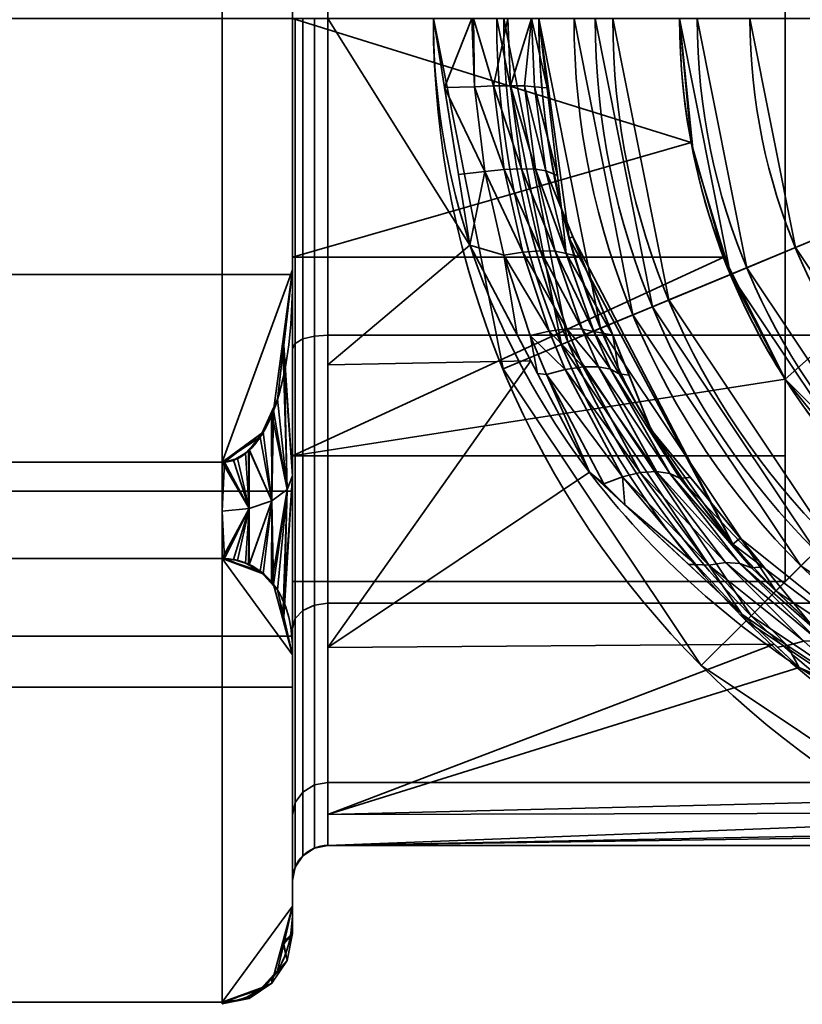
# Model space of a CAD drawing. Header units: millimetres. Extents: x -110 to 110, y -15 to 15.
# Tile 28 of 71: x -19 to -8, y -14 to 0. Entities that reach past the tile are written whole.
import ezdxf

# ---------------------------------------------------------------- set-up
doc = ezdxf.new("R2010")
doc.units = ezdxf.units.MM
doc.layers.add('1', color=7, linetype='Continuous', true_color=0xffffff)

msp = doc.modelspace()

# ---------------------------------------------------------------- linework, layer by layer
at = {"layer": '1', "color": 252, "linetype": 'Continuous', "lineweight": 35}
for p, q in [((-15, 8, 2.787), (-15, -8, 2.787)), ((-8, 8, 2.787), (-8, -8, 2.787)), ((-8, 5.123, 5.5), (-8, -5.123, 5.5)), ((-15, 3.571, -12.5), (-15, -3.571, -12.5)), ((-15, -3.571, 12.5), (-15, 3.571, 12.5)), ((-8, -5.123, 6.747), (-8, -5.123, 5.5)), ((-24.5, -6.305, -12.5), (-16, -6.305, -12.5)), ((-24.5, -6.305, 12.5), (-16, -6.305, 12.5)), ((-24.5, -7.673, 11.71), (-16, -7.673, 11.71)), ((-24.5, -7.673, -11.71), (-16, -7.673, -11.71)), ((-15, -8, 2.787), (-8, -8, 2.787)), ((-15, -12.611, 3.158), (-15, -9.04, 9.342)), ((-15, -9.04, -9.342), (-15, -12.611, -3.158)), ((-14.5, -11.75), (14.5, -11.75)), ((-24.5, -13.978, -0.79), (-16, -13.978, -0.79)), ((-24.5, -13.978, 0.79), (-16, -13.978, 0.79))]:
    msp.add_line(p, q, dxfattribs=at)
at = {"layer": '1', "color": 252, "linetype": 'Continuous', "lineweight": 35, "extrusion": (-1, 0, 0)}
for centre, radius, start, end in [((0, 0, 15), 12.25, 180, 0), ((0, 0, 15), 12.25, 0, 180), ((0, 0, 14.5), 11.75, 180, 0), ((0, 0, 14.5), 11.75, 0, 180), ((0, 0, 15), 8.472, 19.206, 160.794), ((0, 0, 8), 8.472, 19.206, 52.7863), ((0, 0, 16), 14, 356.7655, 3.2345)]:
    msp.add_arc(centre, radius, start, end, dxfattribs=at)
at = {"layer": '1', "color": 252, "linetype": 'Continuous', "lineweight": 35, "extrusion": (1, 0, 0)}
for centre, radius, start, end in [((0, 0, -15), 9.5, 90, 270), ((0, 0, -15), 13, 225.9424, 254.0576), ((0, 0, -15), 13, 105.9424, 134.0576), ((0, 0, -16), 14, 236.7655, 243.2345), ((0, 0, -16), 14, 116.7655, 123.2345), ((0, 0, -15), 13, 165.9424, 194.0576)]:
    msp.add_arc(centre, radius, start, end, dxfattribs=at)
at = {"layer": '1', "color": 252, "linetype": 'Continuous', "lineweight": 35, "extrusion": (0, 0, -1)}
for centre, radius in [((0, 0, -51.6), 13), ((0, 0, -23.9), 13), ((0, 0, -52.5), 12.1), ((0, 0, -23), 12.1), ((0, 0, -52.5), 11.5), ((0, 0, -23), 11.5), ((0, 0, -52), 11), ((0, 0, -50.5), 10.7), ((0, 0, -49.3), 9.5)]:
    msp.add_arc(centre, radius, 180, 0, dxfattribs=at)
at = {"layer": '1', "color": 252, "linetype": 'Continuous', "lineweight": 35}
for centre, radius, start, end in [((0, 0, 54.5), 12, 180, 0), ((0, 0, 52.5), 12, 180, 0), ((0, 0, 50.5), 11, 180, 0), ((0, 0, 48.3), 10.45, 180, 360), ((0, 0, 25.7), 10.45, 180, 0), ((0, 0, 52.5), 9.25, 180, 0), ((0, 0, 49.5), 9.25, 180, 360), ((0, 0, 24.5), 9.25, 180, 0), ((0, 0, 24.5), 8.5, 180, 0), ((0, 0, 5.5), 9.5, 212.6369, 360), ((-14.5, -12.25), 0.5, 90, 180)]:
    msp.add_arc(centre, radius, start, end, dxfattribs=at)
for points, knots in [([(-13, 0, 11.75), (-13, -0.914, 11.75), (-12.744, -2.721, 11.526), (-11.407, -5.963, 10.366), (-8.687, -8.908, 8.022), (-5.421, -10.615, 5.269), (-2.944, -11.266, 3.414), (-1.339, -11.486, 2.492), (0, -11.549, 2.162), (1.34, -11.486, 2.491), (2.943, -11.266, 3.416), (5.421, -10.615, 5.268), (8.687, -8.908, 8.023), (11.408, -5.963, 10.366), (12.744, -2.721, 11.526), (13, -0.914, 11.75), (13, 0, 11.75)], [0, 0, 0, 0, 0.0625, 0.125, 0.25, 0.375, 0.4375, 0.46875, 0.5, 0.53125, 0.5625, 0.625, 0.75, 0.875, 0.9375, 1, 1, 1, 1]), ([(-8, -5.123, 6.747), (-8.439, -4.438, 7.267), (-8.815, -3.657, 7.697), (-9.351, -1.911, 8.305), (-9.5, -0.971, 8.472), (-9.5, 0, 8.472)], [0, 0, 0, 0, 0.5, 0.5, 1, 1, 1, 1]), ([(-11.5, 0, 13.25), (-11.5, -0.899, 13.25), (-11.28, -2.676, 13.005), (-10.128, -5.874, 11.731), (-7.77, -8.804, 9.137), (-4.933, -10.528, 6.089), (-2.729, -11.208, 3.955), (-1.311, -11.445, 2.886), (0, -11.528, 2.397), (1.312, -11.445, 2.885), (2.728, -11.208, 3.957), (4.935, -10.527, 6.087), (7.769, -8.805, 9.138), (10.128, -5.874, 11.732), (11.28, -2.676, 13.005), (11.5, -0.899, 13.25), (11.5, 0, 13.25)], [0, 0, 0, 0, 0.0625, 0.125, 0.25, 0.375, 0.4375, 0.46875, 0.5, 0.53125, 0.5625, 0.625, 0.75, 0.875, 0.9375, 1, 1, 1, 1]), ([(-16, -6.305, -12.5), (-15.733, -6.305, -12.5), (-15.529, -6.076, -12.5), (-15.272, -5.621, -12.5), (-15.193, -5.367, -12.5), (-15.025, -4.607, -12.5), (-15, -4.09, -12.5), (-15, -3.571, -12.5)], [0, 0, 0, 0, 0.25, 0.25, 0.5, 0.5, 1, 1, 1, 1]), ([(-15, -3.571, 12.5), (-15, -4.09, 12.5), (-15.025, -4.606, 12.5), (-15.192, -5.362, 12.5), (-15.27, -5.617, 12.5), (-15.529, -6.077, 12.5), (-15.733, -6.305, 12.5), (-16, -6.305, 12.5)], [0, 0, 0, 0, 0.5, 0.5, 0.75, 0.75, 1, 1, 1, 1]), ([(-15, -9.04, -9.342), (-15, -8.78, -9.792), (-15.025, -8.522, -10.239), (-15.192, -8.144, -10.894), (-15.27, -8.017, -11.114), (-15.529, -7.787, -11.512), (-15.733, -7.673, -11.71), (-16, -7.673, -11.71)], [0, 0, 0, 0, 0.5, 0.5, 0.75, 0.75, 1, 1, 1, 1]), ([(-16, -7.673, 11.71), (-15.733, -7.673, 11.71), (-15.529, -7.787, 11.512), (-15.272, -8.015, 11.118), (-15.193, -8.142, 10.898), (-15.025, -8.522, 10.24), (-15, -8.78, 9.792), (-15, -9.04, 9.342)], [0, 0, 0, 0, 0.25, 0.25, 0.5, 0.5, 1, 1, 1, 1]), ([(-15, -12.611, 3.158), (-15, -12.87, 2.708), (-15.025, -13.128, 2.261), (-15.192, -13.506, 1.606), (-15.27, -13.634, 1.386), (-15.529, -13.864, 0.988), (-15.733, -13.978, 0.79), (-16, -13.978, 0.79)], [0, 0, 0, 0, 0.5, 0.5, 0.75, 0.75, 1, 1, 1, 1]), ([(-16, -13.978, -0.79), (-15.733, -13.978, -0.79), (-15.529, -13.863, -0.988), (-15.272, -13.636, -1.382), (-15.193, -13.509, -1.602), (-15.025, -13.129, -2.26), (-15, -12.871, -2.708), (-15, -12.611, -3.158)], [0, 0, 0, 0, 0.25, 0.25, 0.5, 0.5, 1, 1, 1, 1])]:
    msp.add_open_spline(points, degree=3, knots=knots, dxfattribs=at)
for points in [[(-15, -8, 2.787), (-15, 8, 2.787), (-15, 9.5), (-15, 8.777, -3.635)], [(-15, 8.777, -3.635), (-15, 6.718, -6.718), (-15, 3.635, -8.777), (-15, -8, 2.787)], [(-8, -8, 2.787), (-8, 8, 2.787), (-15, 8, 2.787), (-15, -8, 2.787)], [(-8, 8, 2.787), (-8, -8, 2.787), (-8, -5.123, 5.5), (-8, 5.123, 5.5)], [(-16, -6.305, -12.5), (-24.5, -6.305, -12.5), (-24.5, 6.305, -12.5), (-16, 6.305, -12.5)], [(-16, 6.305, 12.5), (-24.5, 6.305, 12.5), (-24.5, -6.305, 12.5), (-16, -6.305, 12.5)], [(-15, 3.571, -12.5), (-15, -3.571, -12.5), (-16, -6.305, -12.5), (-16, 6.305, -12.5)], [(-15, -3.571, 12.5), (-15, 3.571, 12.5), (-16, 6.305, 12.5), (-16, -6.305, 12.5)], [(-8, 5.123, 5.5), (-8, -5.123, 5.5), (-4.157, -1.722, 5.5), (-4.5, 0, 5.5)], [(-15, -8, 2.787), (-15, 3.635, -8.777), (-15, 0, -9.5), (-15, -3.635, -8.777)], [(-15, 0, 12.25), (-15, 3.571, 12.5), (-15, -3.571, 12.5)], [(-15, 0, -12.25), (-15, -3.571, -12.5), (-15, 3.571, -12.5)], [(-15, 0, -9.5), (-28.8, 0, -9.5), (-28.8, -3.635, -8.777), (-15, -3.635, -8.777)], [(-14.962, 0, -12.059), (-14.962, -4.615, -11.141), (-15, -4.688, -11.318), (-15, 0, -12.25)], [(-15, -3.571, 12.5), (-15, -4.688, 11.318), (-15, 0, 12.25)], [(-15, -3.571, -12.5), (-15, 0, -12.25), (-15, -4.688, -11.318)], [(-15, -3.635, 8.777), (-15, 0, 9.5), (-15, 0, 8.472), (-15, -3.391, 7.763)], [(-14.854, 0, -11.896), (-14.854, -4.553, -10.991), (-14.962, -4.615, -11.141), (-14.962, 0, -12.059)], [(-14.691, 0, -11.788), (-14.691, -4.511, -10.891), (-14.854, -4.553, -10.991), (-14.854, 0, -11.896)], [(-14.5, 0, -11.75), (-14.5, -4.497, -10.856), (-14.691, -4.511, -10.891), (-14.691, 0, -11.788)], [(-14.5, 0, 11.75), (-14.5, -4.919, 10.671), (-12.483, -3.219, 11.301)], [(-12.483, -3.219, 11.301), (-13, 0, 11.75), (-14.5, 0, 11.75)], [(-12.01, -4.975, 23.9), (-12.01, -4.975, 51.6), (-13, 0, 51.6), (-13, 0, 23.9)], [(-13, 0, 51.6), (-12.01, -4.975, 51.6), (-11.179, -4.63, 52.5), (-12.1, 0, 52.5)], [(-12.01, -4.975, 23.9), (-13, 0, 23.9), (-12.1, 0, 23), (-11.179, -4.63, 23)], [(-12.455, 0, 11.858), (-13, 0, 11.75), (-12.843, -0.979, 11.613)], [(-10.625, -4.401, 52.5), (-11.5, 0, 52.5), (-12.1, 0, 52.5), (-11.179, -4.63, 52.5)], [(-11.179, -4.63, 23), (-12.1, 0, 23), (-11.5, 0, 23), (-10.625, -4.401, 23)], [(-5.913, -2.449, 54.5), (-6.4, 0, 54.5), (-12, 0, 54.5), (-11.087, -4.592, 54.5)], [(-11.087, -4.592, 52.5), (-12, 0, 52.5), (-9.25, 0, 52.5), (-8.546, -3.54, 52.5)], [(-11.382, -0.986, 13.119), (-11.5, 0, 13.25), (-11.603, 0, 12.705)], [(-11.068, -3.122, 23), (-11.5, 0, 23), (-11.5, 0, 13.25)], [(-11.5, 0, 13.25), (-11.177, -2.706, 12.892), (-11.068, -3.122, 23)], [(-10.163, -4.21, 52), (-11, 0, 52), (-11.5, 0, 52.5), (-10.625, -4.401, 52.5)], [(-9.886, -4.095, 50.5), (-10.7, 0, 50.5), (-11, 0, 50.5), (-10.163, -4.21, 50.5)], [(-11, 0, 50.5), (-11, 0, 52), (-10.163, -4.21, 52), (-10.163, -4.21, 50.5)], [(-8.777, -3.635, 49.3), (-9.5, 0, 49.3), (-10.7, 0, 50.5), (-9.886, -4.095, 50.5)], [(-10.45, 0, 48.3), (-9.655, -3.999, 48.3), (-8.546, -3.54, 49.5), (-9.25, 0, 49.5)], [(-9.655, -3.999, 25.7), (-9.655, -3.999, 48.3), (-10.45, 0, 48.3), (-10.45, 0, 25.7)], [(-9.655, -3.999, 25.7), (-10.45, 0, 25.7), (-9.25, 0, 24.5), (-8.546, -3.54, 24.5)], [(-8.777, -3.635, 49.3), (-9.309, -1.896, 8.257), (-9.5, 0, 8.472)], [(-9.5, 0, 8.472), (-9.5, 0, 49.3), (-8.777, -3.635, 49.3)], [(-8.546, -3.54, 24.5), (-9.25, 0, 24.5), (-8.5, 0, 24.5), (-7.853, -3.253, 24.5)], [(-8.546, -3.54, 49.5), (-8.546, -3.54, 52.5), (-9.25, 0, 52.5), (-9.25, 0, 49.5)], [(-7, 0, 26), (-6.467, -2.679, 26), (-7.853, -3.253, 24.5), (-8.5, 0, 24.5)], [(-15, -3.635, 8.777), (-28.8, -3.635, 8.777), (-28.8, 0, 9.5), (-15, 0, 9.5)], [(-14.962, -4.615, 11.141), (-14.962, 0, 12.059), (-15, 0, 12.25), (-15, -4.688, 11.318)], [(-15, 0, 8.472), (-9.5, 0, 8.472), (-9.335, -1.76, 8.287)], [(-9.335, -1.76, 8.287), (-15, -3.391, 7.763), (-15, 0, 8.472)], [(-14.854, -4.553, 10.991), (-14.854, 0, 11.896), (-14.962, 0, 12.059), (-14.962, -4.615, 11.141)], [(-14.691, -4.511, 10.891), (-14.691, 0, 11.788), (-14.854, 0, 11.896), (-14.854, -4.553, 10.991)], [(-14.5, -4.497, 10.856), (-14.5, 0, 11.75), (-14.691, 0, 11.788), (-14.691, -4.511, 10.891)], [(14.5, -4.497, -10.856), (-14.5, -4.497, -10.856), (-14.5, 0, -11.75), (14.5, 0, -11.75)], [(-12.843, -0.979, 11.613), (-12.417, -0.97, 11.809), (-12.455, 0, 11.858)], [(-12.429, 0, 11.863), (-12.455, 0, 11.858), (-12.417, -0.97, 11.809)], [(-11.939, 0, 12.189), (-12.429, 0, 11.863), (-12.145, -0.958, 11.948)], [(-12.429, 0, 11.863), (-12.417, -0.97, 11.809), (-12.145, -0.958, 11.948)], [(-12.145, -0.958, 11.948), (-11.902, -0.954, 12.144), (-11.939, 0, 12.189)], [(-11.087, -4.592, 52.5), (-11.087, -4.592, 54.5), (-12, 0, 54.5), (-12, 0, 52.5)], [(-11.604, 0, 12.702), (-11.939, 0, 12.189), (-11.902, -0.954, 12.144)], [(-11.604, 0, 12.702), (-11.902, -0.954, 12.144), (-11.704, -0.957, 12.386)], [(-11.604, 0, 12.702), (-11.704, -0.957, 12.386), (-11.562, -0.968, 12.658)], [(-11.562, -0.968, 12.658), (-11.603, 0, 12.705), (-11.604, 0, 12.702)], [(-11.603, 0, 12.705), (-11.562, -0.968, 12.658), (-11.382, -0.986, 13.119)], [(-12.267, -2.171, 11.633), (-12.417, -0.97, 11.809), (-12.843, -0.979, 11.613)], [(-12.843, -0.979, 11.613), (-12.644, -2.217, 11.44), (-12.267, -2.171, 11.633)], [(-11.994, -2.144, 11.77), (-12.145, -0.958, 11.948), (-12.417, -0.97, 11.809)], [(-12.417, -0.97, 11.809), (-12.267, -2.171, 11.633), (-11.994, -2.144, 11.77)], [(-11.749, -2.133, 11.963), (-11.902, -0.954, 12.144), (-12.145, -0.958, 11.948)], [(-12.145, -0.958, 11.948), (-11.994, -2.144, 11.77), (-11.749, -2.133, 11.963)], [(-11.547, -2.139, 12.202), (-11.704, -0.957, 12.386), (-11.902, -0.954, 12.144)], [(-11.902, -0.954, 12.144), (-11.749, -2.133, 11.963), (-11.547, -2.139, 12.202)], [(-11.4, -2.162, 12.469), (-11.562, -0.968, 12.658), (-11.704, -0.957, 12.386)], [(-11.704, -0.957, 12.386), (-11.547, -2.139, 12.202), (-11.4, -2.162, 12.469)], [(-11.234, -2.23, 12.955), (-11.382, -0.986, 13.119), (-11.562, -0.968, 12.658)], [(-11.562, -0.968, 12.658), (-11.4, -2.162, 12.469), (-11.234, -2.23, 12.955)], [(-9.335, -1.76, 8.287), (-8.874, -3.391, 7.763), (-15, -3.391, 7.763)], [(-3.182, -3.182, 5.5), (-4.157, -1.722, 5.5), (-8, -5.123, 5.5), (-5.147, -7.985, 5.5)], [(-8.777, -3.635, 49.3), (-8.777, -3.635, 7.652), (-9.309, -1.896, 8.257)], [(-12.267, -2.171, 11.633), (-12.644, -2.217, 11.44), (-12.483, -3.219, 11.301)], [(-12.483, -3.219, 11.301), (-11.998, -3.363, 11.322), (-12.267, -2.171, 11.633)], [(-11.727, -3.319, 11.456), (-11.994, -2.144, 11.77), (-12.267, -2.171, 11.633)], [(-12.267, -2.171, 11.633), (-11.998, -3.363, 11.322), (-11.727, -3.319, 11.456)], [(-11.478, -3.299, 11.645), (-11.749, -2.133, 11.963), (-11.994, -2.144, 11.77)], [(-11.994, -2.144, 11.77), (-11.727, -3.319, 11.456), (-11.478, -3.299, 11.645)], [(-11.27, -3.305, 11.878), (-11.547, -2.139, 12.202), (-11.749, -2.133, 11.963)], [(-11.749, -2.133, 11.963), (-11.478, -3.299, 11.645), (-11.27, -3.305, 11.878)], [(-11.114, -3.337, 12.139), (-11.4, -2.162, 12.469), (-11.547, -2.139, 12.202)], [(-11.547, -2.139, 12.202), (-11.27, -3.305, 11.878), (-11.114, -3.337, 12.139)], [(-11.177, -2.706, 12.892), (-11.4, -2.162, 12.469), (-11.114, -3.337, 12.139)], [(-11.177, -2.706, 12.892), (-11.234, -2.23, 12.955), (-11.4, -2.162, 12.469)], [(-11.087, -4.592, 54.5), (-8.485, -8.485, 54.5), (-4.525, -4.525, 54.5), (-5.913, -2.449, 54.5)], [(-11.177, -2.706, 12.892), (-11.017, -3.101, 12.715), (-11.068, -3.122, 23)], [(-11.114, -3.337, 12.139), (-10.9, -3.39, 12.585), (-11.177, -2.706, 12.892)], [(-6.467, -2.679, 26), (-4.95, -4.95, 26), (-6.01, -6.01, 24.5), (-7.853, -3.253, 24.5)], [(-8.745, -7.469, 23), (-11.068, -3.122, 23), (-11.017, -3.101, 12.715)], [(-11.017, -3.101, 12.715), (-9.903, -5.846, 11.484), (-8.745, -7.469, 23)], [(-14.5, -4.919, 10.671), (-11.614, -4.863, 10.548), (-12.483, -3.219, 11.301)], [(-11.998, -3.363, 11.322), (-12.483, -3.219, 11.301), (-11.808, -4.496, 10.716)], [(-11.353, -4.441, 11.022), (-11.727, -3.319, 11.456), (-11.998, -3.363, 11.322)], [(-11.102, -4.409, 11.205), (-11.478, -3.299, 11.645), (-11.727, -3.319, 11.456)], [(-11.727, -3.319, 11.456), (-11.353, -4.441, 11.022), (-11.102, -4.409, 11.205)], [(-10.886, -4.412, 11.431), (-11.27, -3.305, 11.878), (-11.478, -3.299, 11.645)], [(-11.478, -3.299, 11.645), (-11.102, -4.409, 11.205), (-10.886, -4.412, 11.431)], [(-10.719, -4.447, 11.685), (-11.114, -3.337, 12.139), (-11.27, -3.305, 11.878)], [(-11.27, -3.305, 11.878), (-10.886, -4.412, 11.431), (-10.719, -4.447, 11.685)], [(-10.449, -4.501, 12.087), (-10.9, -3.39, 12.585), (-11.114, -3.337, 12.139)], [(-11.114, -3.337, 12.139), (-10.719, -4.447, 11.685), (-10.449, -4.501, 12.087)], [(-6.541, -6.541, 24.5), (-8.546, -3.54, 24.5), (-7.853, -3.253, 24.5), (-6.01, -6.01, 24.5)], [(-15, -6.718, 6.718), (-15, -3.635, 8.777), (-15, -3.391, 7.763), (-15, -6.215, 5.756)], [(-15, -6.215, 5.756), (-15, -3.391, 7.763), (-8.874, -3.391, 7.763)], [(-8.874, -3.391, 7.763), (-8, -5.123, 6.747), (-15, -6.215, 5.756)], [(-11.998, -3.363, 11.322), (-11.623, -4.503, 10.891), (-11.353, -4.441, 11.022)], [(-11.808, -4.496, 10.716), (-11.623, -4.503, 10.891), (-11.998, -3.363, 11.322)], [(-15, -6.718, 6.718), (-28.8, -6.718, 6.718), (-28.8, -3.635, 8.777), (-15, -3.635, 8.777)], [(-15, -3.635, -8.777), (-28.8, -3.635, -8.777), (-28.8, -6.718, -6.718), (-15, -6.718, -6.718)], [(-16, -6.305, -12.5), (-15, -3.571, -12.5), (-15.215, -5.406, -12.5), (-15.461, -5.946, -12.5)], [(-15.416, -5.875, 12.5), (-15.272, -5.571, 12.5), (-15, -3.571, 12.5), (-16, -6.305, 12.5)], [(-15, -6.5, 11.258), (-15, -3.571, 12.5), (-15.14, -4.6, 12.5)], [(-15.125, -4.642, -12.5), (-15, -3.571, -12.5), (-15, -6.5, -11.258)], [(-15, -6.5, -11.258), (-15, -3.571, -12.5), (-15, -4.688, -11.318)], [(-15, -4.688, 11.318), (-15, -3.571, 12.5), (-15, -6.5, 11.258)], [(-15, -8, 2.787), (-15, -3.635, -8.777), (-15, -6.718, -6.718)], [(-8.485, -8.485, 52.5), (-11.087, -4.592, 52.5), (-8.546, -3.54, 52.5), (-6.541, -6.541, 52.5)], [(-6.718, -6.718, 49.3), (-8.777, -3.635, 49.3), (-9.886, -4.095, 50.5), (-7.566, -7.566, 50.5)], [(-9.655, -3.999, 48.3), (-7.389, -7.389, 48.3), (-6.541, -6.541, 49.5), (-8.546, -3.54, 49.5)], [(-7.389, -7.389, 25.7), (-9.655, -3.999, 25.7), (-8.546, -3.54, 24.5), (-6.541, -6.541, 24.5)], [(-6.718, -6.718, 49.3), (-8, -5.123, 6.747), (-8.777, -3.635, 7.652)], [(-8.777, -3.635, 7.652), (-8.777, -3.635, 49.3), (-6.718, -6.718, 49.3)], [(-6.541, -6.541, 49.5), (-6.541, -6.541, 52.5), (-8.546, -3.54, 52.5), (-8.546, -3.54, 49.5)], [(-7.389, -7.389, 25.7), (-7.389, -7.389, 48.3), (-9.655, -3.999, 48.3), (-9.655, -3.999, 25.7)], [(-10.163, -4.21, 50.5), (-7.778, -7.778, 50.5), (-7.566, -7.566, 50.5), (-9.886, -4.095, 50.5)], [(-7.778, -7.778, 52), (-10.163, -4.21, 52), (-10.625, -4.401, 52.5), (-8.132, -8.132, 52.5)], [(-10.163, -4.21, 50.5), (-10.163, -4.21, 52), (-7.778, -7.778, 52), (-7.778, -7.778, 50.5)], [(-11.126, -4.987, 10.759), (-11.353, -4.441, 11.022), (-11.623, -4.503, 10.891)], [(-10.873, -4.949, 10.94), (-11.102, -4.409, 11.205), (-11.353, -4.441, 11.022)], [(-11.353, -4.441, 11.022), (-11.126, -4.987, 10.759), (-10.873, -4.949, 10.94)], [(-11.179, -4.63, 52.5), (-8.556, -8.556, 52.5), (-8.132, -8.132, 52.5), (-10.625, -4.401, 52.5)], [(-10.625, -4.401, 23), (-8.132, -8.132, 23), (-8.556, -8.556, 23), (-11.179, -4.63, 23)], [(-11.102, -4.409, 11.205), (-10.873, -4.949, 10.94), (-10.654, -4.948, 11.163)], [(-10.654, -4.948, 11.163), (-10.886, -4.412, 11.431), (-11.102, -4.409, 11.205)], [(-10.48, -4.983, 11.412), (-10.719, -4.447, 11.685), (-10.886, -4.412, 11.431)], [(-10.886, -4.412, 11.431), (-10.654, -4.948, 11.163), (-10.48, -4.983, 11.412)], [(-10.719, -4.447, 11.685), (-10.48, -4.983, 11.412), (-10.359, -5.049, 11.671)], [(-10.359, -5.049, 11.671), (-10.449, -4.501, 12.087), (-10.719, -4.447, 11.685)], [(-15.076, -6.691, 11.59), (-15.14, -4.6, 12.5), (-15.272, -5.571, 12.5)], [(-15.14, -4.6, 12.5), (-15.076, -6.691, 11.59), (-15, -6.5, 11.258)], [(-14.962, -4.615, -11.141), (-14.962, -8.527, -8.527), (-15, -8.662, -8.662), (-15, -4.688, -11.318)], [(-14.962, -8.527, 8.527), (-14.962, -4.615, 11.141), (-15, -4.688, 11.318), (-15, -8.662, 8.662)], [(-14.854, -4.553, -10.991), (-14.854, -8.412, -8.412), (-14.962, -8.527, -8.527), (-14.962, -4.615, -11.141)], [(-14.854, -8.412, 8.412), (-14.854, -4.553, 10.991), (-14.962, -4.615, 11.141), (-14.962, -8.527, 8.527)], [(-14.691, -4.511, -10.891), (-14.691, -8.335, -8.335), (-14.854, -8.412, -8.412), (-14.854, -4.553, -10.991)], [(-14.691, -8.335, 8.335), (-14.691, -4.511, 10.891), (-14.854, -4.553, 10.991), (-14.854, -8.412, 8.412)], [(-14.5, -4.497, -10.856), (-14.5, -8.309, -8.309), (-14.691, -8.335, -8.335), (-14.691, -4.511, -10.891)], [(-14.5, -8.309, 8.309), (-14.5, -4.497, 10.856), (-14.691, -4.511, 10.891), (-14.691, -8.335, 8.335)], [(14.5, -8.309, -8.309), (-14.5, -8.309, -8.309), (-14.5, -4.497, -10.856), (14.5, -4.497, -10.856)], [(-11.623, -4.503, 10.891), (-11.808, -4.496, 10.716), (-11.52, -5.042, 10.467)], [(-11.623, -4.503, 10.891), (-11.394, -5.059, 10.631), (-11.126, -4.987, 10.759)], [(-11.52, -5.042, 10.467), (-11.394, -5.059, 10.631), (-11.623, -4.503, 10.891)], [(-8.485, -8.485, 52.5), (-8.485, -8.485, 54.5), (-11.087, -4.592, 54.5), (-11.087, -4.592, 52.5)], [(-10.359, -5.049, 11.671), (-10.219, -5.068, 11.833), (-10.449, -4.501, 12.087)], [(-2.449, -5.913, 54.5), (-4.525, -4.525, 54.5), (-8.485, -8.485, 54.5), (-4.592, -11.087, 54.5)], [(-15.215, -5.406, -12.5), (-15.125, -4.642, -12.5), (-15.076, -6.691, -11.59)], [(-15, -6.5, -11.258), (-15.076, -6.691, -11.59), (-15.125, -4.642, -12.5)], [(-15, -6.5, 11.258), (-15, -9.04, 9.342), (-15, -8.662, 8.662), (-15, -4.688, 11.318)], [(-15, -4.688, -11.318), (-15, -8.662, -8.662), (-15, -9.04, -9.342), (-15, -6.5, -11.258)], [(-12.01, -4.975, 51.6), (-9.192, -9.192, 51.6), (-8.556, -8.556, 52.5), (-11.179, -4.63, 52.5)], [(-9.192, -9.192, 23.9), (-12.01, -4.975, 23.9), (-11.179, -4.63, 23), (-8.556, -8.556, 23)], [(-14.5, -8.935, 7.631), (-10.779, -6.445, 9.824), (-11.614, -4.863, 10.548)], [(-11.614, -4.863, 10.548), (-14.5, -4.919, 10.671), (-14.5, -8.935, 7.631)], [(-9.192, -9.192, 23.9), (-9.192, -9.192, 51.6), (-12.01, -4.975, 51.6), (-12.01, -4.975, 23.9)], [(-10.314, -6.512, 9.836), (-11.126, -4.987, 10.759), (-11.394, -5.059, 10.631)], [(-10.06, -6.451, 10.008), (-10.873, -4.949, 10.94), (-11.126, -4.987, 10.759)], [(-11.126, -4.987, 10.759), (-10.314, -6.512, 9.836), (-10.06, -6.451, 10.008)], [(-9.831, -6.435, 10.22), (-10.654, -4.948, 11.163), (-10.873, -4.949, 10.94)], [(-10.873, -4.949, 10.94), (-10.06, -6.451, 10.008), (-9.831, -6.435, 10.22)], [(-9.64, -6.463, 10.457), (-10.48, -4.983, 11.412), (-10.654, -4.948, 11.163)], [(-10.654, -4.948, 11.163), (-9.831, -6.435, 10.22), (-9.64, -6.463, 10.457)], [(-9.495, -6.53, 10.704), (-10.359, -5.049, 11.671), (-10.48, -4.983, 11.412)], [(-10.48, -4.983, 11.412), (-9.64, -6.463, 10.457), (-9.495, -6.53, 10.704)], [(-8, -5.123, 6.747), (-8, -6.215, 5.756), (-15, -6.215, 5.756)], [(-11.394, -5.059, 10.631), (-11.52, -5.042, 10.467), (-10.779, -6.445, 9.824)], [(-11.394, -5.059, 10.631), (-10.576, -6.613, 9.714), (-10.314, -6.512, 9.836)], [(-10.779, -6.445, 9.824), (-10.576, -6.613, 9.714), (-11.394, -5.059, 10.631)], [(-9.903, -5.846, 11.484), (-10.359, -5.049, 11.671), (-9.495, -6.53, 10.704)], [(-9.903, -5.846, 11.484), (-10.219, -5.068, 11.833), (-10.359, -5.049, 11.671)], [(-6.718, -6.718, 49.3), (-6.718, -6.718, 5.5), (-8, -5.123, 5.5), (-8, -5.123, 6.747)], [(-8, -8, 2.787), (-8, -6.854, 4.979), (-8, -5.123, 6.747), (-8, -5.123, 5.5)], [(-15.301, -5.596, -12.5), (-15.215, -5.406, -12.5), (-15.076, -6.691, -11.59)], [(-15.461, -5.946, -12.5), (-15.301, -5.596, -12.5), (-15.293, -6.854, -11.871)], [(-15.293, -6.854, 11.871), (-15.272, -5.571, 12.5), (-15.416, -5.875, 12.5)], [(-15.076, -6.691, -11.59), (-15.293, -6.854, -11.871), (-15.301, -5.596, -12.5)], [(-15.272, -5.571, 12.5), (-15.293, -6.854, 11.871), (-15.076, -6.691, 11.59)], [(-15.416, -5.875, 12.5), (-16, -6.305, 12.5), (-15.967, -6.304, 12.5)], [(-15.967, -6.304, 12.5), (-15.781, -6.251, 12.5), (-15.625, -6.141, 12.5), (-15.416, -5.875, 12.5)], [(-15.293, -6.854, 11.871), (-15.416, -5.875, 12.5), (-15.618, -6.132, 12.5)], [(-9.903, -5.846, 11.484), (-8.641, -7.383, 10.103), (-8.745, -7.469, 23)], [(-9.495, -6.53, 10.704), (-9.347, -6.523, 10.875), (-9.903, -5.846, 11.484)], [(-15.461, -5.946, -12.5), (-15.667, -6.177, -12.5), (-15.84, -6.276, -12.5), (-16, -6.305, -12.5)], [(-15.619, -6.124, -12.5), (-15.461, -5.946, -12.5), (-15.293, -6.854, -11.871)], [(-15.625, -6.141, 12.5), (-15.781, -6.251, 12.5), (-15.617, -6.962, 12.058)], [(-15.667, -6.177, -12.5), (-15.619, -6.124, -12.5), (-15.617, -6.962, -12.058)], [(-15.617, -6.962, 12.058), (-15.618, -6.132, 12.5), (-15.625, -6.141, 12.5)], [(-15.293, -6.854, -11.871), (-15.617, -6.962, -12.058), (-15.619, -6.124, -12.5)], [(-15.618, -6.132, 12.5), (-15.617, -6.962, 12.058), (-15.293, -6.854, 11.871)], [(-16, -6.305, -12.5), (-15.84, -6.276, -12.5), (-15.617, -6.962, -12.058)], [(-15.617, -6.962, 12.058), (-15.781, -6.251, 12.5), (-15.967, -6.304, 12.5)], [(-15.617, -6.962, -12.058), (-15.84, -6.276, -12.5), (-15.667, -6.177, -12.5)], [(-15, -8.777, 3.635), (-15, -6.718, 6.718), (-15, -6.215, 5.756), (-15, -8, 2.787)], [(-15, -6.215, 5.756), (-8, -6.215, 5.756), (-8, -8, 2.787), (-15, -8, 2.787)], [(-16, -7.673, -11.71), (-24.5, -7.673, -11.71), (-24.5, -6.305, -12.5), (-16, -6.305, -12.5)], [(-16, -6.305, 12.5), (-24.5, -6.305, 12.5), (-24.5, -7.673, 11.71), (-16, -7.673, 11.71)], [(-15.967, -6.304, 12.5), (-16, -7, 12.124), (-15.617, -6.962, 12.058)], [(-15.967, -6.304, 12.5), (-16, -6.305, 12.5), (-16, -7, 12.124)], [(-15.617, -6.962, -12.058), (-16, -7, -12.124), (-16, -6.305, -12.5)], [(-8.85, -7.731, 9.114), (-9.831, -6.435, 10.22), (-10.06, -6.451, 10.008)], [(-8.645, -7.744, 9.341), (-9.64, -6.463, 10.457), (-9.831, -6.435, 10.22)], [(-9.831, -6.435, 10.22), (-8.85, -7.731, 9.114), (-8.645, -7.744, 9.341)], [(-15, -6.5, -11.258), (-15, -9.04, -9.342), (-15.14, -8.525, -10.234)], [(-15.14, -8.525, -10.234), (-15.076, -6.691, -11.59), (-15, -6.5, -11.258)], [(-15, -6.5, 11.258), (-15.076, -6.691, 11.59), (-15.125, -8.504, 10.27)], [(-15.125, -8.504, 10.27), (-15, -9.04, 9.342), (-15, -6.5, 11.258)], [(-14.5, -8.935, 7.631), (-8.156, -8.891, 7.585), (-10.779, -6.445, 9.824)], [(-10.779, -6.445, 9.824), (-10.609, -6.603, 9.68), (-10.576, -6.613, 9.714)], [(-10.314, -6.512, 9.836), (-10.576, -6.613, 9.714), (-10.279, -6.912, 9.397)], [(-9.085, -7.769, 8.911), (-10.06, -6.451, 10.008), (-10.314, -6.512, 9.836)], [(-10.314, -6.512, 9.836), (-9.27, -7.758, 8.715), (-9.085, -7.769, 8.911)], [(-9.27, -7.758, 8.715), (-10.314, -6.512, 9.836), (-10.279, -6.912, 9.397)], [(-10.06, -6.451, 10.008), (-9.085, -7.769, 8.911), (-8.85, -7.731, 9.114)], [(-8.48, -7.803, 9.576), (-9.495, -6.53, 10.704), (-9.64, -6.463, 10.457)], [(-9.64, -6.463, 10.457), (-8.645, -7.744, 9.341), (-8.48, -7.803, 9.576)], [(-8.305, -7.791, 9.736), (-9.347, -6.523, 10.875), (-9.495, -6.53, 10.704)], [(-9.495, -6.53, 10.704), (-8.48, -7.803, 9.576), (-8.305, -7.791, 9.736)], [(-4.592, -11.087, 52.5), (-8.485, -8.485, 52.5), (-6.541, -6.541, 52.5), (-3.54, -8.546, 52.5)], [(-15.076, -6.691, 11.59), (-15.293, -6.854, 11.871), (-15.301, -8.027, 11.096)], [(-15.301, -8.027, 11.096), (-15.215, -8.122, 10.932), (-15.076, -6.691, 11.59)], [(-15.272, -8.04, -11.074), (-15.293, -6.854, -11.871), (-15.076, -6.691, -11.59)], [(-15.076, -6.691, -11.59), (-15.14, -8.525, -10.234), (-15.272, -8.04, -11.074)], [(-15.215, -8.122, 10.932), (-15.125, -8.504, 10.27), (-15.076, -6.691, 11.59)], [(-10.279, -6.912, 9.397), (-10.576, -6.613, 9.714), (-10.609, -6.603, 9.68)], [(-15, -8.777, 3.635), (-28.8, -8.777, 3.635), (-28.8, -6.718, 6.718), (-15, -6.718, 6.718)], [(-15, -6.718, -6.718), (-28.8, -6.718, -6.718), (-28.8, -8.777, -3.635), (-15, -8.777, -3.635)], [(-15.293, -6.854, 11.871), (-15.617, -6.962, 12.058), (-15.619, -7.764, 11.553)], [(-15.619, -7.764, 11.553), (-15.461, -7.852, 11.4), (-15.293, -6.854, 11.871)], [(-15.293, -6.854, -11.871), (-15.416, -7.888, -11.337), (-15.618, -7.759, -11.56)], [(-15.618, -7.759, -11.56), (-15.617, -6.962, -12.058), (-15.293, -6.854, -11.871)], [(-15.461, -7.852, 11.4), (-15.301, -8.027, 11.096), (-15.293, -6.854, 11.871)], [(-15.293, -6.854, -11.871), (-15.272, -8.04, -11.074), (-15.416, -7.888, -11.337)], [(-15, -6.718, -6.718), (-15, -8.777, -3.635), (-15, -9.5), (-15, -8, 2.787)], [(-15.967, -7.674, -11.709), (-16, -7, -12.124), (-15.617, -6.962, -12.058)], [(-15.617, -6.962, 12.058), (-16, -7, 12.124), (-16, -7.673, 11.71)], [(-16, -7.673, 11.71), (-15.84, -7.687, 11.685), (-15.617, -6.962, 12.058)], [(-15.617, -6.962, -12.058), (-15.781, -7.7, -11.663), (-15.967, -7.674, -11.709)], [(-15.617, -6.962, 12.058), (-15.84, -7.687, 11.685), (-15.667, -7.737, 11.599)], [(-15.625, -7.755, -11.568), (-15.781, -7.7, -11.663), (-15.617, -6.962, -12.058)], [(-15.667, -7.737, 11.599), (-15.619, -7.764, 11.553), (-15.617, -6.962, 12.058)], [(-15.617, -6.962, -12.058), (-15.618, -7.759, -11.56), (-15.625, -7.755, -11.568)], [(-10.279, -6.912, 9.397), (-9.369, -7.76, 8.62), (-9.27, -7.758, 8.715)], [(-15.967, -7.674, -11.709), (-16, -7.673, -11.71), (-16, -7, -12.124)], [(-4.815, -10.444, 23), (-8.745, -7.469, 23), (-8.641, -7.383, 10.103)], [(-8.641, -7.383, 10.103), (-7.655, -8.582, 9.025), (-4.815, -10.444, 23)], [(-16, -7.673, 11.71), (-24.5, -7.673, 11.71), (-24.5, -13.978, 0.79), (-16, -13.978, 0.79)], [(-16, -13.978, -0.79), (-24.5, -13.978, -0.79), (-24.5, -7.673, -11.71), (-16, -7.673, -11.71)], [(-16, -7.673, 11.71), (-15, -9.04, 9.342), (-15.215, -8.122, 10.932), (-15.461, -7.852, 11.4)], [(-15, -12.611, 3.158), (-15, -9.04, 9.342), (-16, -7.673, 11.71), (-16, -13.978, 0.79)], [(-15.461, -7.852, 11.4), (-15.667, -7.737, 11.599), (-15.84, -7.687, 11.685), (-16, -7.673, 11.71)], [(-15.416, -7.888, -11.337), (-16, -7.673, -11.71), (-15.967, -7.674, -11.709)], [(-15.416, -7.888, -11.337), (-15.272, -8.04, -11.074), (-15, -9.04, -9.342), (-16, -7.673, -11.71)], [(-15, -9.04, -9.342), (-15, -12.611, -3.158), (-16, -13.978, -0.79), (-16, -7.673, -11.71)], [(-15.967, -7.674, -11.709), (-15.781, -7.7, -11.663), (-15.625, -7.755, -11.568), (-15.416, -7.888, -11.337)], [(-4.095, -9.886, 50.5), (-7.566, -7.566, 50.5), (-7.778, -7.778, 50.5), (-4.21, -10.163, 50.5)], [(-8.616, -8.462, 7.977), (-9.27, -7.758, 8.715), (-9.369, -7.76, 8.62)], [(-9.085, -7.769, 8.911), (-9.27, -7.758, 8.715), (-8.616, -8.462, 7.977)], [(-7.735, -8.848, 7.879), (-8.85, -7.731, 9.114), (-9.085, -7.769, 8.911)], [(-9.085, -7.769, 8.911), (-7.971, -8.911, 7.685), (-7.735, -8.848, 7.879)], [(-8.616, -8.462, 7.977), (-7.971, -8.911, 7.685), (-9.085, -7.769, 8.911)], [(-8.85, -7.731, 9.114), (-7.735, -8.848, 7.879), (-7.521, -8.841, 8.098)], [(-7.521, -8.841, 8.098), (-8.645, -7.744, 9.341), (-8.85, -7.731, 9.114)], [(-7.34, -8.885, 8.325), (-8.48, -7.803, 9.576), (-8.645, -7.744, 9.341)], [(-8.645, -7.744, 9.341), (-7.521, -8.841, 8.098), (-7.34, -8.885, 8.325)], [(-7.655, -8.582, 9.025), (-8.305, -7.791, 9.736), (-8.48, -7.803, 9.576)], [(-8.48, -7.803, 9.576), (-7.34, -8.885, 8.325), (-7.655, -8.582, 9.025)], [(-4.21, -10.163, 52), (-7.778, -7.778, 52), (-8.132, -8.132, 52.5), (-4.401, -10.625, 52.5)], [(-7.778, -7.778, 50.5), (-7.778, -7.778, 52), (-4.21, -10.163, 52), (-4.21, -10.163, 50.5)], [(-15, -8, 2.787), (-15, -9.5), (-15, -8.777, 3.635)], [(-4.401, -10.625, 52.5), (-8.132, -8.132, 52.5), (-8.556, -8.556, 52.5), (-4.63, -11.179, 52.5)], [(-4.63, -11.179, 23), (-8.556, -8.556, 23), (-8.132, -8.132, 23), (-4.401, -10.625, 23)], [(-14.691, -8.335, -8.335), (-14.691, -10.891, -4.511), (-14.854, -10.991, -4.553), (-14.854, -8.412, -8.412)], [(-14.691, -10.891, 4.511), (-14.691, -8.335, 8.335), (-14.854, -8.412, 8.412), (-14.854, -10.991, 4.553)], [(-14.5, -8.309, -8.309), (-14.5, -10.856, -4.497), (-14.691, -10.891, -4.511), (-14.691, -8.335, -8.335)], [(-14.5, -10.856, 4.497), (-14.5, -8.309, 8.309), (-14.691, -8.335, 8.335), (-14.691, -10.891, 4.511)], [(14.5, -10.856, -4.497), (-14.5, -10.856, -4.497), (-14.5, -8.309, -8.309), (14.5, -8.309, -8.309)], [(-14.962, -8.527, -8.527), (-14.962, -11.141, -4.615), (-15, -11.318, -4.688), (-15, -8.662, -8.662)], [(-14.962, -11.141, 4.615), (-14.962, -8.527, 8.527), (-15, -8.662, 8.662), (-15, -11.318, 4.688)], [(-14.854, -8.412, -8.412), (-14.854, -10.991, -4.553), (-14.962, -11.141, -4.615), (-14.962, -8.527, -8.527)], [(-14.854, -10.991, 4.553), (-14.854, -8.412, 8.412), (-14.962, -8.527, 8.527), (-14.962, -11.141, 4.615)], [(-8.616, -8.462, 7.977), (-8.111, -8.933, 7.546), (-7.971, -8.911, 7.685)], [(-4.592, -11.087, 52.5), (-4.592, -11.087, 54.5), (-8.485, -8.485, 54.5), (-8.485, -8.485, 52.5)], [(-15, -11.318, 4.688), (-15, -8.662, 8.662), (-15, -9.04, 9.342), (-15, -12.611, 3.158)], [(-15, -12.611, -3.158), (-15, -9.04, -9.342), (-15, -8.662, -8.662), (-15, -11.318, -4.688)], [(-9.192, -9.192, 51.6), (-4.975, -12.01, 51.6), (-4.63, -11.179, 52.5), (-8.556, -8.556, 52.5)], [(-4.975, -12.01, 23.9), (-9.192, -9.192, 23.9), (-8.556, -8.556, 23), (-4.63, -11.179, 23)], [(-15, -9.5, 0), (-28.8, -9.5, 0), (-28.8, -8.777, 3.635), (-15, -8.777, 3.635)], [(-15, -8.777, -3.635), (-28.8, -8.777, -3.635), (-28.8, -9.5, 0), (-15, -9.5, 0)], [(-14.5, -11.309, 3.189), (-7.802, -9.221, 7.282), (-8.156, -8.891, 7.585)], [(-8.156, -8.891, 7.585), (-14.5, -8.935, 7.631), (-14.5, -11.309, 3.189)], [(-7.971, -8.911, 7.685), (-8.111, -8.933, 7.546), (-7.802, -9.221, 7.282)], [(-7.735, -8.848, 7.879), (-7.971, -8.911, 7.685), (-6.831, -9.656, 6.503)], [(-7.802, -9.221, 7.282), (-6.831, -9.656, 6.503), (-7.971, -8.911, 7.685)], [(-14.5, -11.309, 3.189), (-3.725, -11.045, 4.009), (-7.802, -9.221, 7.282)], [(-4.975, -12.01, 23.9), (-4.975, -12.01, 51.6), (-9.192, -9.192, 51.6), (-9.192, -9.192, 23.9)], [(-14.691, -10.891, -4.511), (-14.691, -11.788), (-14.854, -11.896), (-14.854, -10.991, -4.553)], [(-14.691, -11.788), (-14.691, -10.891, 4.511), (-14.854, -10.991, 4.553), (-14.854, -11.896)], [(-14.5, -10.856, -4.497), (-14.5, -11.75), (-14.691, -11.788), (-14.691, -10.891, -4.511)], [(-14.5, -11.75), (-14.5, -10.856, 4.497), (-14.691, -10.891, 4.511), (-14.691, -11.788)], [(14.5, -11.75), (-14.5, -11.75), (-14.5, -10.856, -4.497), (14.5, -10.856, -4.497)], [(-14.854, -10.991, -4.553), (-14.854, -11.896), (-14.962, -12.059), (-14.962, -11.141, -4.615)], [(-14.854, -11.896), (-14.854, -10.991, 4.553), (-14.962, -11.141, 4.615), (-14.962, -12.059)], [(-14.5, -11.309, 3.189), (-2.298, -11.282, 3.182), (-3.725, -11.045, 4.009)], [(-14.962, -11.141, -4.615), (-14.962, -12.059), (-15, -12.25), (-15, -11.318, -4.688)], [(-14.962, -12.059), (-14.962, -11.141, 4.615), (-15, -11.318, 4.688), (-15, -12.25)], [(-15, -12.611, 3.158), (-15, -13), (-15, -12.25), (-15, -11.318, 4.688)], [(-15, -11.318, -4.688), (-15, -12.25), (-15, -13), (-15, -12.611, -3.158)], [(-14.5, -11.75), (-1.039, -11.491, 2.451), (-2.298, -11.282, 3.182)], [(-2.298, -11.282, 3.182), (-14.5, -11.309, 3.189), (-14.5, -11.75)], [(0.261, -11.526, 2.283), (-1.039, -11.491, 2.451), (-14.5, -11.75)], [(-14.5, -11.75), (14.5, -11.75), (0.261, -11.526, 2.283)], [(-15.416, -13.763, 1.163), (-15.272, -13.611, 1.426), (-15, -12.611, 3.158), (-16, -13.978, 0.79)], [(-16, -13.978, -0.79), (-15, -12.611, -3.158), (-15.215, -13.528, -1.568), (-15.461, -13.798, -1.1)], [(-15, -13), (-15, -12.611, 3.158), (-15.14, -13.125, 2.266)], [(-15.125, -13.146, -2.23), (-15, -12.611, -3.158), (-15, -13)], [(-15.14, -13.125, 2.266), (-15.076, -13.383), (-15, -13)], [(-15, -13), (-15.076, -13.383), (-15.125, -13.146, -2.23)], [(-15.076, -13.383), (-15.14, -13.125, 2.266), (-15.272, -13.611, 1.426)], [(-15.215, -13.528, -1.568), (-15.125, -13.146, -2.23), (-15.076, -13.383)], [(-15.076, -13.383), (-15.293, -13.707), (-15.301, -13.623, -1.404)], [(-15.301, -13.623, -1.404), (-15.215, -13.528, -1.568), (-15.076, -13.383)], [(-15.272, -13.611, 1.426), (-15.293, -13.707), (-15.076, -13.383)], [(-15.293, -13.707), (-15.617, -13.924), (-15.619, -13.887, -0.947)], [(-15.619, -13.887, -0.947), (-15.461, -13.798, -1.1), (-15.293, -13.707)], [(-15.293, -13.707), (-15.416, -13.763, 1.163), (-15.618, -13.891, 0.94)], [(-15.618, -13.891, 0.94), (-15.617, -13.924), (-15.293, -13.707)], [(-15.461, -13.798, -1.1), (-15.301, -13.623, -1.404), (-15.293, -13.707)], [(-15.293, -13.707), (-15.272, -13.611, 1.426), (-15.416, -13.763, 1.163)], [(-15.416, -13.763, 1.163), (-16, -13.978, 0.79), (-15.967, -13.977, 0.791)], [(-15.461, -13.798, -1.1), (-15.667, -13.914, -0.901), (-15.84, -13.963, -0.815), (-16, -13.978, -0.79)], [(-15.967, -13.977, 0.791), (-15.781, -13.951, 0.837), (-15.625, -13.896, 0.932), (-15.416, -13.763, 1.163)], [(-16, -13.978, 0.79), (-24.5, -13.978, 0.79), (-24.5, -13.978, -0.79), (-16, -13.978, -0.79)], [(-15.967, -13.977, 0.791), (-16, -14), (-15.617, -13.924)], [(-15.617, -13.924), (-16, -14), (-16, -13.978, -0.79)], [(-16, -13.978, -0.79), (-15.84, -13.963, -0.815), (-15.617, -13.924)], [(-15.967, -13.977, 0.791), (-16, -13.978, 0.79), (-16, -14)], [(-15.617, -13.924), (-15.781, -13.951, 0.837), (-15.967, -13.977, 0.791)], [(-15.617, -13.924), (-15.84, -13.963, -0.815), (-15.667, -13.914, -0.901)], [(-15.625, -13.896, 0.932), (-15.781, -13.951, 0.837), (-15.617, -13.924)], [(-15.667, -13.914, -0.901), (-15.619, -13.887, -0.947), (-15.617, -13.924)], [(-15.617, -13.924), (-15.618, -13.891, 0.94), (-15.625, -13.896, 0.932)]]:
    msp.add_3dface(points, dxfattribs=at)

doc.saveas('drawing.dxf')
